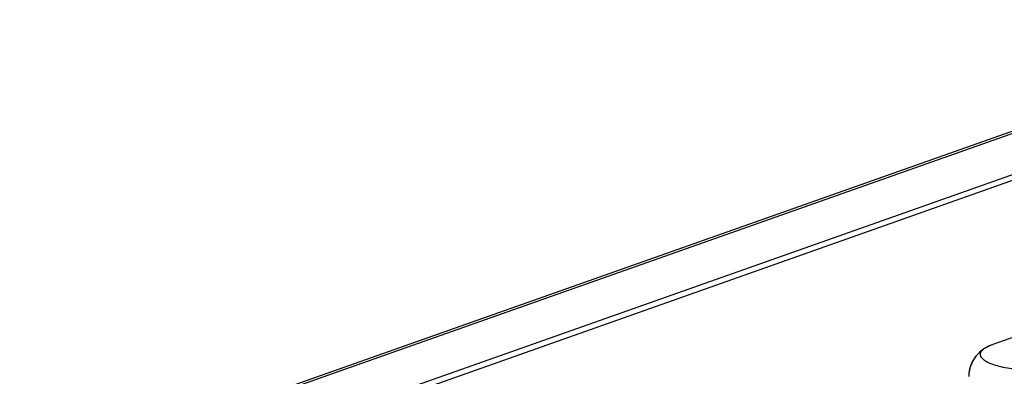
# Model space of a CAD drawing. Header units: millimetres. Extents: x 0 to 841, y 0 to 595.
# Tile 49 of 59: x 687 to 721, y 562 to 574. Entities that reach past the tile are written whole.
import ezdxf

# ---------------------------------------------------------------- set-up
doc = ezdxf.new("R2010")
doc.units = ezdxf.units.MM
doc.header["$LTSCALE"] = 65.395
for name, color, linetype in [('3D-TOPRH-WS-SHAPE', 7, 'CONTINUOUS'), ('BODY_CASE-WS-SHAPE', 7, 'CONTINUOUS'), ('D_SUB_09P-SHAPE', 7, 'CONTINUOUS'), ('SIDE_CASE-WS-RH-SHAPE', 7, 'CONTINUOUS')]:
    doc.layers.add(name, color=color, linetype=linetype)

msp = doc.modelspace()

# ---------------------------------------------------------------- linework, layer by layer
at = {"layer": '3D-TOPRH-WS-SHAPE', "color": 7, "linetype": 'Continuous'}
for p, q in [((732.261, 574.196), (661.34, 549.151)), ((732.556, 574.222), (661.636, 549.177)), ((664.327, 548.702), (735.476, 573.828)), ((664.708, 548.635), (735.885, 573.772)), ((727.759, 565.456), (720.703, 562.964))]:
    msp.add_line(p, q, dxfattribs=at)
for centre, radius, start, end in [((721.22, 561.634), 1.437, 123.3492, 129.5106), ((720.822, 562.241), 0.712, 123.4244, 124.1295)]:
    msp.add_arc(centre, radius, start, end, dxfattribs=at)
for points, knots in [([(720.306, 562.743), (720.178, 562.638), (719.954, 562.368), (719.869, 562.024), (719.869, 561.85)], [0, 0, 0, 0, 0.488747, 1, 1, 1, 1]), ([(721.364, 562.111), (721.262, 562.126), (721.071, 562.161), (720.808, 562.227), (720.589, 562.307), (720.398, 562.405), (720.265, 562.537), (720.273, 562.655), (720.304, 562.728), (720.348, 562.773), (720.382, 562.8)], [0, 0, 0, 0, 0.209101, 0.394296, 0.551055, 0.676925, 0.841594, 0.875656, 0.911936, 1, 1, 1, 1]), ([(720.43, 562.835), (720.448, 562.847), (720.535, 562.899), (720.629, 562.938), (720.703, 562.964)], [0, 0, 0, 0, 0.218197, 1, 1, 1, 1])]:
    msp.add_open_spline(points, degree=3, knots=knots, dxfattribs=at)
msp.add_open_spline([(720.382, 562.8), (720.395, 562.811), (720.409, 562.821), (720.423, 562.83)], degree=3, dxfattribs=at)
at = {"layer": 'BODY_CASE-WS-SHAPE', "color": 7, "linetype": 'Continuous'}
msp.add_line((664.708, 548.635), (735.885, 573.772), dxfattribs=at)
at = {"layer": 'D_SUB_09P-SHAPE', "color": 7, "linetype": 'Continuous'}
msp.add_line((727.759, 565.456), (720.703, 562.964), dxfattribs=at)
for points, knots in [([(720.43, 562.835), (720.362, 562.79), (720.229, 562.686), (720.061, 562.491), (719.936, 562.257), (719.891, 562.083), (719.879, 561.995)], [0, 0, 0, 0, 0.237366, 0.484572, 0.740378, 1, 1, 1, 1]), ([(721.364, 562.111), (721.262, 562.126), (721.071, 562.16), (720.808, 562.228), (720.618, 562.296), (720.492, 562.358), (720.372, 562.431), (720.265, 562.537), (720.273, 562.655), (720.295, 562.707), (720.332, 562.756), (720.364, 562.786), (720.382, 562.8)], [0, 0, 0, 0, 0.208989, 0.394085, 0.55076, 0.617643, 0.676699, 0.841279, 0.875322, 0.911583, 0.952584, 1, 1, 1, 1]), ([(720.382, 562.8), (720.385, 562.803), (720.398, 562.813), (720.412, 562.823), (720.423, 562.83)], [0, 0, 0, 0, 0.24163, 1, 1, 1, 1]), ([(720.43, 562.835), (720.468, 562.861), (720.558, 562.908), (720.651, 562.946), (720.703, 562.964)], [0, 0, 0, 0, 0.457551, 1, 1, 1, 1])]:
    msp.add_open_spline(points, degree=3, knots=knots, dxfattribs=at)
at = {"layer": 'SIDE_CASE-WS-RH-SHAPE', "color": 7, "linetype": 'Continuous'}
for p, q in [((732.262, 574.196), (661.34, 549.151)), ((732.556, 574.222), (661.636, 549.177)), ((664.327, 548.702), (735.476, 573.828))]:
    msp.add_line(p, q, dxfattribs=at)

doc.saveas('drawing.dxf')
